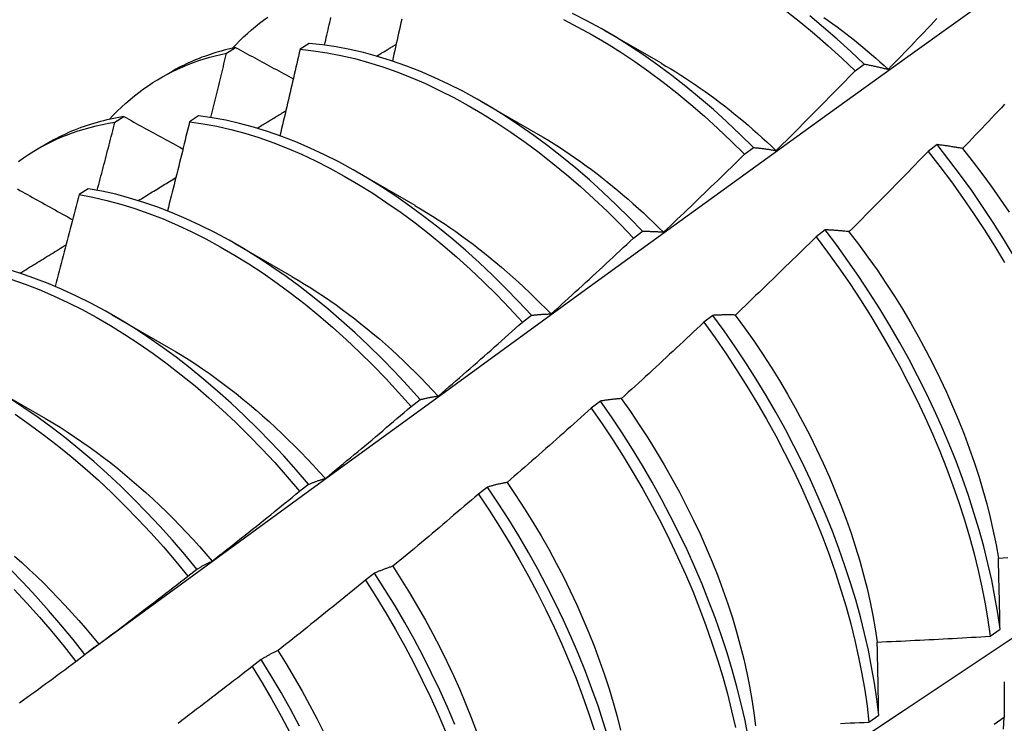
# Model space of a CAD drawing. Header units: inches. Extents: x 118.7 to 140.2, y 35 to 76.3.
# Tile 8 of 16: x 126.728 to 127.007, y 47.543 to 47.742. Entities that reach past the tile are written whole.
import ezdxf

# ---------------------------------------------------------------- set-up
doc = ezdxf.new("R2010")
doc.units = ezdxf.units.IN
doc.header["$MEASUREMENT"] = 0
doc.layers.add('Visible Edges(ANSI)', color=7, linetype='Continuous', lineweight=25)

msp = doc.modelspace()

# ---------------------------------------------------------------- linework, layer by layer
at = {"layer": 'Visible Edges(ANSI)'}
for p, q in [((126.89374, 47.73915), (126.90975, 47.72994)), ((126.78697, 47.73272), (126.78952, 47.73429)), ((126.81027, 47.73546), (126.80774, 47.73381)), ((126.96463, 47.72772), (126.96716, 47.72962)), ((126.76836, 47.72574), (126.77117, 47.72736)), ((126.85894, 47.71906), (126.87495, 47.70985)), ((126.75541, 47.7132), (126.75796, 47.71478)), ((126.77903, 47.71501), (126.77651, 47.71335)), ((126.73356, 47.70565), (126.73637, 47.70727)), ((126.93333, 47.70414), (126.93586, 47.70605)), ((126.98778, 47.70687), (126.98523, 47.70493)), ((126.82414, 47.69897), (126.84015, 47.68975)), ((126.74784, 47.69441), (126.74532, 47.69274)), ((126.90198, 47.68047), (126.90452, 47.68239)), ((126.95613, 47.68278), (126.95357, 47.68083)), ((126.78934, 47.67888), (126.80535, 47.66966)), ((126.75454, 47.65879), (126.77055, 47.64957)), ((126.87058, 47.65671), (126.87312, 47.65863)), ((126.92441, 47.65861), (126.92184, 47.65665)), ((126.71974, 47.6387), (126.73576, 47.62948)), ((126.83912, 47.63285), (126.84167, 47.63479)), ((126.89261, 47.63438), (126.89004, 47.63242)), ((126.8076, 47.60892), (126.81015, 47.61086)), ((126.86074, 47.61008), (126.85816, 47.60812)), ((126.77602, 47.5849), (126.77858, 47.58684)), ((126.82879, 47.58573), (126.82621, 47.58376)), ((127.00281, 47.56794), (127.00558, 47.56991)), ((126.74437, 47.56081), (126.74693, 47.56276)), ((126.79676, 47.56132), (126.79417, 47.55935)), ((126.9685, 47.54361), (126.97128, 47.54558)), ((127.00675, 47.54494), (127.00392, 47.54301))]:
    msp.add_line(p, q, dxfattribs=at)
at = {"layer": 'Visible Edges(ANSI)', "flags": 128}
for points in [[(126.74736, 47.56313), (126.77077, 47.58022), (126.79414, 47.59728), (126.81749, 47.6143), (126.8408, 47.63129), (126.8641, 47.64823), (126.88737, 47.66513), (126.91061, 47.68199), (126.93383, 47.6988), (126.95703, 47.71557), (126.98021, 47.73229), (127.00337, 47.74896), (127.02652, 47.76559), (127.04965, 47.78217), (127.07276, 47.79869), (127.09586, 47.81516), (127.11895, 47.83158), (127.14202, 47.84795), (127.16509, 47.86426), (127.18815, 47.88052)], [(126.78861, 47.73409), (126.78964, 47.73519), (126.79069, 47.73626), (126.79176, 47.7373), (126.79285, 47.73831), (126.79396, 47.7393), (126.79509, 47.74025), (126.79624, 47.74117), (126.79742, 47.74206), (126.79861, 47.74292)], [(126.81463, 47.735), (126.8148, 47.73571), (126.81497, 47.73642), (126.81513, 47.73714), (126.8153, 47.73785), (126.81547, 47.73856), (126.81563, 47.73927), (126.8158, 47.73999), (126.81596, 47.7407), (126.81613, 47.74141), (126.8163, 47.74212), (126.81646, 47.74283)], [(126.83646, 47.74232), (126.83624, 47.74133), (126.83603, 47.74035), (126.83581, 47.73936), (126.83559, 47.73838), (126.83538, 47.7374), (126.83516, 47.73641), (126.83494, 47.73543), (126.83472, 47.73444), (126.8345, 47.73346), (126.83428, 47.73247), (126.83406, 47.73149), (126.83384, 47.7305)], [(126.88222, 47.74219), (126.88626, 47.74011), (126.8903, 47.73789), (126.89433, 47.73551), (126.89836, 47.73299), (126.90237, 47.73032), (126.90635, 47.7275), (126.91032, 47.72455), (126.91425, 47.72146), (126.91815, 47.71824), (126.92202, 47.7149), (126.92584, 47.71143), (126.92961, 47.70784), (126.93333, 47.70414)], [(126.93586, 47.70605), (126.93214, 47.70974), (126.92836, 47.71332), (126.92454, 47.71678), (126.92067, 47.72012), (126.91677, 47.72332), (126.91283, 47.7264), (126.90886, 47.72934), (126.90487, 47.73215), (126.90086, 47.73481), (126.89684, 47.73732), (126.8928, 47.73969), (126.88876, 47.7419), (126.88472, 47.74396)], [(126.94535, 47.74446), (126.94928, 47.74136), (126.95318, 47.73814), (126.95704, 47.73479), (126.96086, 47.73131), (126.96463, 47.72772)], [(126.96716, 47.72962), (126.96338, 47.7332), (126.95956, 47.73667), (126.9557, 47.74001), (126.9518, 47.74323)], [(126.95579, 47.7428), (126.95703, 47.74192), (126.95827, 47.74103), (126.95951, 47.74013), (126.96074, 47.73921), (126.96196, 47.73828), (126.96319, 47.73733), (126.96441, 47.73636), (126.96563, 47.73538), (126.96684, 47.73439), (126.96805, 47.73338), (126.96925, 47.73236), (126.97045, 47.73133), (126.97164, 47.73028), (126.97283, 47.72921), (126.97402, 47.72814)], [(126.97402, 47.72815), (126.97494, 47.7291), (126.97586, 47.73005), (126.97678, 47.731), (126.9777, 47.73196), (126.97861, 47.73291), (126.97953, 47.73387), (126.98044, 47.73482), (126.98136, 47.73578), (126.98227, 47.73674), (126.98319, 47.73769), (126.9841, 47.73865), (126.98501, 47.73961), (126.98592, 47.74057), (126.98683, 47.74153), (126.98774, 47.7425)], [(126.78952, 47.73429), (126.7887, 47.73411), (126.78788, 47.73393), (126.78707, 47.73373), (126.78627, 47.73353), (126.78547, 47.73332), (126.78467, 47.73309), (126.78388, 47.73286), (126.78309, 47.73261), (126.78231, 47.73236), (126.78153, 47.73209), (126.78076, 47.73182), (126.77999, 47.73154), (126.77922, 47.73124), (126.77847, 47.73094), (126.77771, 47.73062), (126.77696, 47.7303), (126.77622, 47.72997), (126.77548, 47.72962), (126.77475, 47.72927), (126.77402, 47.72891), (126.7733, 47.72854), (126.77258, 47.72816), (126.77187, 47.72776), (126.77117, 47.72736)], [(126.78952, 47.73429), (126.79019, 47.73392), (126.79087, 47.73356), (126.79154, 47.73319), (126.79222, 47.73283), (126.7929, 47.73246), (126.79357, 47.73209), (126.79425, 47.73173), (126.79493, 47.73136), (126.79561, 47.73099), (126.79628, 47.73063), (126.79696, 47.73026), (126.79764, 47.7299), (126.79832, 47.72953), (126.799, 47.72916), (126.79968, 47.7288), (126.80036, 47.72843), (126.80105, 47.72806), (126.80173, 47.7277), (126.80241, 47.72733), (126.80309, 47.72696), (126.80378, 47.72659), (126.80446, 47.72623), (126.80514, 47.72586), (126.80583, 47.72549)], [(126.80774, 47.73381), (126.80751, 47.73279), (126.80728, 47.73178), (126.80704, 47.73076), (126.80681, 47.72974), (126.80657, 47.72872), (126.80634, 47.7277), (126.8061, 47.72669), (126.80587, 47.72567), (126.80563, 47.72465), (126.8054, 47.72363), (126.80516, 47.72261), (126.80492, 47.7216), (126.80468, 47.72058), (126.80444, 47.71956), (126.80421, 47.71854), (126.80397, 47.71752), (126.80373, 47.7165), (126.80349, 47.71548), (126.80325, 47.71446), (126.803, 47.71344), (126.80276, 47.71243), (126.80252, 47.71141), (126.80228, 47.71039), (126.80204, 47.70937)], [(126.80774, 47.73381), (126.81154, 47.73341), (126.81538, 47.73284), (126.81926, 47.7321), (126.82317, 47.73119), (126.82712, 47.73011), (126.8311, 47.72886), (126.83509, 47.72744), (126.83911, 47.72586), (126.84314, 47.72412), (126.84718, 47.72221), (126.85122, 47.72015), (126.85526, 47.71794), (126.85929, 47.71557), (126.86332, 47.71305), (126.86733, 47.71039), (126.87132, 47.70758), (126.87529, 47.70464), (126.87922, 47.70156), (126.88313, 47.69835), (126.88699, 47.69501), (126.89081, 47.69155), (126.89459, 47.68797), (126.89831, 47.68427), (126.90198, 47.68047)], [(126.90452, 47.68239), (126.90084, 47.68618), (126.89712, 47.68987), (126.89334, 47.69344), (126.88951, 47.69689), (126.88564, 47.70022), (126.88174, 47.70342), (126.8778, 47.70649), (126.87383, 47.70942), (126.86984, 47.71222), (126.86583, 47.71487), (126.8618, 47.71738), (126.85776, 47.71973), (126.85372, 47.72194), (126.84968, 47.72399), (126.84564, 47.72588), (126.84162, 47.72761), (126.8376, 47.72918), (126.8336, 47.73058), (126.82963, 47.73182), (126.82568, 47.73289), (126.82177, 47.73379), (126.81789, 47.73452), (126.81406, 47.73507), (126.81027, 47.73546)], [(126.82936, 47.73189), (126.82959, 47.73203), (126.82982, 47.73217), (126.83005, 47.73231), (126.83028, 47.73245), (126.83052, 47.73259), (126.83075, 47.73273), (126.83098, 47.73286), (126.83121, 47.733), (126.83144, 47.73314), (126.83167, 47.73328), (126.8319, 47.73342), (126.83213, 47.73356), (126.83236, 47.7337), (126.83259, 47.73383), (126.83282, 47.73397), (126.83305, 47.73411), (126.83328, 47.73425), (126.83351, 47.73439), (126.83374, 47.73453), (126.83398, 47.73466), (126.83421, 47.7348), (126.83444, 47.73494), (126.83467, 47.73508), (126.8349, 47.73522)], [(126.75381, 47.714), (126.75493, 47.7152), (126.75608, 47.71636), (126.75725, 47.71749), (126.75845, 47.71858), (126.75967, 47.71964), (126.76091, 47.72066), (126.76218, 47.72164), (126.76347, 47.72259), (126.76479, 47.72351), (126.76612, 47.72438), (126.76748, 47.72522), (126.76886, 47.72603), (126.77026, 47.72679), (126.77168, 47.72752), (126.77312, 47.72821), (126.77459, 47.72887), (126.77607, 47.72948), (126.77757, 47.73006), (126.77909, 47.7306), (126.78063, 47.7311), (126.78219, 47.73156), (126.78376, 47.73199), (126.78536, 47.73237), (126.78697, 47.73272)], [(126.78249, 47.71452), (126.78268, 47.71528), (126.78287, 47.71604), (126.78306, 47.7168), (126.78325, 47.71756), (126.78344, 47.71832), (126.78362, 47.71907), (126.78381, 47.71983), (126.784, 47.72059), (126.78419, 47.72135), (126.78438, 47.72211), (126.78456, 47.72287), (126.78475, 47.72362), (126.78493, 47.72438), (126.78512, 47.72514), (126.78531, 47.7259), (126.78549, 47.72666), (126.78568, 47.72741), (126.78586, 47.72817), (126.78605, 47.72893), (126.78623, 47.72969), (126.78642, 47.73044), (126.7866, 47.7312), (126.78678, 47.73196), (126.78697, 47.73272)], [(126.90975, 47.72989), (126.91115, 47.72908), (126.91254, 47.72826), (126.91392, 47.72741), (126.91531, 47.72654), (126.9167, 47.72565), (126.91808, 47.72474), (126.91946, 47.72381), (126.92083, 47.72286), (126.92221, 47.7219), (126.92358, 47.72091), (126.92494, 47.7199), (126.9263, 47.71887), (126.92766, 47.71783), (126.92902, 47.71676), (126.93036, 47.71568), (126.93171, 47.71458), (126.93305, 47.71346), (126.93438, 47.71233), (126.93571, 47.71118), (126.93703, 47.71001), (126.93834, 47.70882), (126.93965, 47.70762), (126.94096, 47.7064), (126.94225, 47.70516)], [(126.96716, 47.72962), (126.96744, 47.72957), (126.96772, 47.72952), (126.968, 47.72947), (126.96828, 47.72941), (126.96856, 47.72936), (126.96884, 47.7293), (126.96912, 47.72925), (126.9694, 47.72919), (126.96969, 47.72913), (126.96997, 47.72908), (126.97026, 47.72902), (126.97054, 47.72896), (126.97083, 47.72889), (126.97111, 47.72883), (126.9714, 47.72877), (126.97169, 47.7287), (126.97198, 47.72864), (126.97227, 47.72857), (126.97256, 47.7285), (126.97285, 47.72843), (126.97314, 47.72837), (126.97343, 47.72829), (126.97373, 47.72822), (126.97402, 47.72815)], [(126.94228, 47.70519), (126.94322, 47.70612), (126.94416, 47.70705), (126.9451, 47.70798), (126.94604, 47.70891), (126.94697, 47.70984), (126.94791, 47.71078), (126.94885, 47.71171), (126.94978, 47.71264), (126.95071, 47.71358), (126.95165, 47.71452), (126.95258, 47.71545), (126.95351, 47.71639), (126.95444, 47.71733), (126.95537, 47.71827), (126.9563, 47.71921), (126.95723, 47.72015), (126.95816, 47.7211), (126.95909, 47.72204), (126.96001, 47.72298), (126.96094, 47.72393), (126.96186, 47.72487), (126.96279, 47.72582), (126.96371, 47.72677), (126.96463, 47.72772)], [(127.00687, 47.71827), (127.00596, 47.7173), (127.00505, 47.71634), (127.00414, 47.71537), (127.00323, 47.71441), (127.00232, 47.71344), (127.0014, 47.71248), (127.00049, 47.71152), (126.99958, 47.71056), (126.99866, 47.7096), (126.99774, 47.70864), (126.99683, 47.70768), (126.99591, 47.70672), (126.99499, 47.70577)], [(126.75796, 47.71478), (126.75699, 47.71462), (126.75602, 47.71445), (126.75506, 47.71427), (126.75411, 47.71407), (126.75316, 47.71385), (126.75222, 47.71363), (126.75128, 47.71339), (126.75035, 47.71314), (126.74943, 47.71287), (126.74851, 47.71259), (126.7476, 47.7123), (126.74669, 47.71199), (126.74579, 47.71167), (126.7449, 47.71134), (126.74402, 47.71099), (126.74314, 47.71063), (126.74227, 47.71025), (126.7414, 47.70987), (126.74055, 47.70947), (126.7397, 47.70906), (126.73885, 47.70863), (126.73802, 47.70819), (126.73719, 47.70774), (126.73637, 47.70727)], [(126.75796, 47.71478), (126.75865, 47.7144), (126.75934, 47.71402), (126.76003, 47.71364), (126.76072, 47.71326), (126.76141, 47.71288), (126.7621, 47.7125), (126.76279, 47.71212), (126.76348, 47.71174), (126.76418, 47.71136), (126.76487, 47.71098), (126.76556, 47.7106), (126.76626, 47.71022), (126.76695, 47.70983), (126.76765, 47.70945), (126.76834, 47.70907), (126.76904, 47.70869), (126.76973, 47.70831), (126.77043, 47.70793), (126.77113, 47.70754), (126.77183, 47.70716), (126.77253, 47.70678), (126.77322, 47.7064), (126.77392, 47.70602), (126.77462, 47.70563)], [(126.87312, 47.65863), (126.8695, 47.66252), (126.86583, 47.66631), (126.86209, 47.66999), (126.85831, 47.67356), (126.85448, 47.677), (126.85061, 47.68032), (126.8467, 47.68351), (126.84276, 47.68658), (126.83879, 47.6895), (126.8348, 47.69229), (126.83079, 47.69493), (126.82676, 47.69743), (126.82273, 47.69978), (126.81868, 47.70197), (126.81464, 47.70401), (126.81061, 47.70589), (126.80658, 47.70761), (126.80256, 47.70917), (126.79857, 47.71057), (126.7946, 47.71179), (126.79065, 47.71285), (126.78674, 47.71374), (126.78287, 47.71446), (126.77903, 47.71501)], [(126.79558, 47.71151), (126.79592, 47.71171), (126.79626, 47.71192), (126.79659, 47.71212), (126.79693, 47.71233), (126.79727, 47.71253), (126.79761, 47.71274), (126.79795, 47.71294), (126.79829, 47.71315), (126.79863, 47.71335), (126.79897, 47.71356), (126.79931, 47.71377), (126.79964, 47.71397), (126.79998, 47.71418), (126.80032, 47.71438), (126.80066, 47.71459), (126.801, 47.71479), (126.80134, 47.715), (126.80168, 47.7152), (126.80202, 47.71541), (126.80236, 47.71561), (126.80269, 47.71582), (126.80303, 47.71602), (126.80337, 47.71623), (126.80371, 47.71643)], [(126.72813, 47.70211), (126.72954, 47.70311), (126.73098, 47.70407), (126.73244, 47.70499), (126.73393, 47.70586), (126.73545, 47.7067), (126.73699, 47.70748), (126.73855, 47.70823), (126.74014, 47.70893), (126.74175, 47.70958), (126.74339, 47.71019), (126.74504, 47.71076), (126.74672, 47.71128), (126.74842, 47.71175), (126.75013, 47.71218), (126.75187, 47.71257), (126.75363, 47.71291), (126.75541, 47.7132)], [(126.75039, 47.69396), (126.75061, 47.69476), (126.75082, 47.69556), (126.75103, 47.69637), (126.75124, 47.69717), (126.75145, 47.69797), (126.75167, 47.69877), (126.75188, 47.69957), (126.75209, 47.70037), (126.7523, 47.70118), (126.75251, 47.70198), (126.75272, 47.70278), (126.75292, 47.70358), (126.75313, 47.70438), (126.75334, 47.70518), (126.75355, 47.70599), (126.75376, 47.70679), (126.75397, 47.70759), (126.75417, 47.70839), (126.75438, 47.70919), (126.75459, 47.70999), (126.75479, 47.7108), (126.755, 47.7116), (126.7552, 47.7124), (126.75541, 47.7132)], [(126.77651, 47.71335), (126.77626, 47.7123), (126.776, 47.71125), (126.77574, 47.7102), (126.77549, 47.70915), (126.77523, 47.7081), (126.77497, 47.70705), (126.77471, 47.706), (126.77446, 47.70495), (126.7742, 47.7039), (126.77394, 47.70285), (126.77368, 47.7018), (126.77342, 47.70075), (126.77315, 47.6997), (126.77289, 47.69865), (126.77263, 47.6976), (126.77237, 47.69655), (126.77211, 47.69549), (126.77184, 47.69444), (126.77158, 47.69339), (126.77131, 47.69234), (126.77105, 47.69129), (126.77078, 47.69024), (126.77052, 47.68919), (126.77025, 47.68814)], [(126.77651, 47.71335), (126.78035, 47.71279), (126.78423, 47.71206), (126.78814, 47.71116), (126.79209, 47.71008), (126.79606, 47.70884), (126.80006, 47.70744), (126.80407, 47.70587), (126.8081, 47.70413), (126.81214, 47.70224), (126.81618, 47.70019), (126.82022, 47.69798), (126.82426, 47.69562), (126.82828, 47.69311), (126.83229, 47.69046), (126.83628, 47.68766), (126.84025, 47.68472), (126.84419, 47.68165), (126.8481, 47.67845), (126.85196, 47.67512), (126.85579, 47.67166), (126.85957, 47.66809), (126.8633, 47.66441), (126.86697, 47.66061), (126.87058, 47.65671)], [(126.87494, 47.70983), (126.87647, 47.70894), (126.878, 47.70802), (126.87952, 47.70708), (126.88104, 47.70611), (126.88256, 47.70512), (126.88407, 47.7041), (126.88559, 47.70306), (126.88709, 47.702), (126.8886, 47.70091), (126.8901, 47.6998), (126.8916, 47.69867), (126.89309, 47.69752), (126.89457, 47.69635), (126.89605, 47.69515), (126.89753, 47.69393), (126.899, 47.6927), (126.90046, 47.69144), (126.90191, 47.69016), (126.90336, 47.68886), (126.9048, 47.68755), (126.90623, 47.68621), (126.90766, 47.68486), (126.90908, 47.68348), (126.91048, 47.68209)], [(126.93586, 47.70605), (126.93612, 47.70603), (126.93638, 47.706), (126.93664, 47.70597), (126.93691, 47.70595), (126.93717, 47.70592), (126.93743, 47.70589), (126.9377, 47.70586), (126.93796, 47.70583), (126.93823, 47.7058), (126.93849, 47.70576), (126.93876, 47.70573), (126.93902, 47.70569), (126.93929, 47.70566), (126.93956, 47.70562), (126.93983, 47.70558), (126.9401, 47.70554), (126.94037, 47.7055), (126.94064, 47.70546), (126.94091, 47.70542), (126.94118, 47.70537), (126.94146, 47.70533), (126.94173, 47.70528), (126.942, 47.70524), (126.94228, 47.70519)], [(126.99499, 47.70577), (126.99468, 47.70582), (126.99437, 47.70588), (126.99407, 47.70593), (126.99376, 47.70599), (126.99345, 47.70604), (126.99315, 47.70609), (126.99285, 47.70614), (126.99254, 47.70619), (126.99224, 47.70624), (126.99194, 47.70629), (126.99163, 47.70634), (126.99133, 47.70639), (126.99103, 47.70643), (126.99074, 47.70648), (126.99044, 47.70652), (126.99014, 47.70656), (126.98984, 47.70661), (126.98955, 47.70665), (126.98925, 47.70669), (126.98896, 47.70673), (126.98866, 47.70676), (126.98837, 47.7068), (126.98808, 47.70684), (126.98778, 47.70687)], [(127.00939, 47.67557), (127.00658, 47.68023), (127.00367, 47.68483), (127.00066, 47.68938), (126.99757, 47.69386), (126.99439, 47.69827), (126.99113, 47.70261), (126.98778, 47.70687)], [(126.99496, 47.70575), (126.99772, 47.70227), (127.00042, 47.69872), (127.00305, 47.69512), (127.00562, 47.69147), (127.00812, 47.68776)], [(126.9105, 47.68214), (126.91146, 47.68305), (126.91242, 47.68396), (126.91338, 47.68486), (126.91434, 47.68577), (126.91529, 47.68668), (126.91625, 47.6876), (126.9172, 47.68851), (126.91816, 47.68942), (126.91911, 47.69033), (126.92007, 47.69125), (126.92102, 47.69216), (126.92197, 47.69308), (126.92292, 47.694), (126.92387, 47.69492), (126.92482, 47.69583), (126.92577, 47.69675), (126.92672, 47.69767), (126.92767, 47.6986), (126.92861, 47.69952), (126.92956, 47.70044), (126.9305, 47.70137), (126.93145, 47.70229), (126.93239, 47.70322), (126.93333, 47.70414)], [(126.98523, 47.70493), (126.98431, 47.70397), (126.98338, 47.70302), (126.98246, 47.70207), (126.98154, 47.70112), (126.98061, 47.70017), (126.97969, 47.69922), (126.97876, 47.69827), (126.97784, 47.69732), (126.97691, 47.69637), (126.97598, 47.69543), (126.97505, 47.69448), (126.97412, 47.69354), (126.97319, 47.69259), (126.97226, 47.69165), (126.97133, 47.69071), (126.97039, 47.68977), (126.96946, 47.68883), (126.96853, 47.68789), (126.96759, 47.68695), (126.96666, 47.68601), (126.96572, 47.68507), (126.96478, 47.68414), (126.96384, 47.6832), (126.9629, 47.68227)], [(126.98523, 47.70493), (126.98857, 47.70066), (126.99182, 47.69632), (126.995, 47.6919), (126.99808, 47.68741), (127.00108, 47.68286), (127.00398, 47.67825), (127.00679, 47.67359)], [(126.76198, 47.69105), (126.76242, 47.69132), (126.76287, 47.69159), (126.76331, 47.69186), (126.76375, 47.69213), (126.7642, 47.6924), (126.76464, 47.69267), (126.76508, 47.69295), (126.76553, 47.69322), (126.76597, 47.69349), (126.76641, 47.69376), (126.76686, 47.69403), (126.7673, 47.6943), (126.76774, 47.69457), (126.76818, 47.69484), (126.76863, 47.69511), (126.76907, 47.69538), (126.76951, 47.69565), (126.76996, 47.69592), (126.7704, 47.69619), (126.77084, 47.69646), (126.77129, 47.69673), (126.77173, 47.697), (126.77217, 47.69728), (126.77262, 47.69755)], [(126.86765, 47.47402), (126.88995, 47.48859), (126.9122, 47.50319), (126.93442, 47.51782), (126.9566, 47.53248), (126.97874, 47.54717), (127.00083, 47.56189), (127.02289, 47.57664), (127.0449, 47.59142), (127.06688, 47.60622), (127.08882, 47.62105), (127.11071, 47.6359), (127.13257, 47.65077), (127.15438, 47.66567), (127.17616, 47.68059), (127.19789, 47.69553)], [(126.72786, 47.69433), (126.72857, 47.69394), (126.72927, 47.69354), (126.72998, 47.69315), (126.73068, 47.69276), (126.73139, 47.69236), (126.7321, 47.69197), (126.7328, 47.69157), (126.73351, 47.69118), (126.73422, 47.69078), (126.73493, 47.69038), (126.73564, 47.68999), (126.73635, 47.68959), (126.73706, 47.6892), (126.73777, 47.6888), (126.73848, 47.6884), (126.73919, 47.68801), (126.73991, 47.68761), (126.74062, 47.68721), (126.74133, 47.68682), (126.74205, 47.68642), (126.74276, 47.68602), (126.74348, 47.68563)], [(126.74532, 47.69274), (126.74504, 47.69166), (126.74476, 47.69058), (126.74448, 47.6895), (126.7442, 47.68842), (126.74392, 47.68734), (126.74364, 47.68626), (126.74336, 47.68518), (126.74308, 47.6841), (126.74279, 47.68302), (126.74251, 47.68194), (126.74223, 47.68086), (126.74194, 47.67978), (126.74166, 47.6787), (126.74137, 47.67762), (126.74108, 47.67653), (126.7408, 47.67545), (126.74051, 47.67437), (126.74022, 47.67329), (126.73993, 47.67221), (126.73965, 47.67113), (126.73936, 47.67005), (126.73907, 47.66897), (126.73878, 47.66789), (126.73849, 47.66681)], [(126.74532, 47.69274), (126.7492, 47.69202), (126.75311, 47.69112), (126.75705, 47.69006), (126.76103, 47.68883), (126.76502, 47.68743), (126.76904, 47.68587), (126.77306, 47.68415), (126.7771, 47.68226), (126.78114, 47.68022), (126.78518, 47.67802), (126.78922, 47.67567), (126.79325, 47.67317), (126.79726, 47.67053), (126.80125, 47.66774), (126.80522, 47.66481), (126.80916, 47.66175), (126.81307, 47.65855), (126.81694, 47.65523), (126.82077, 47.65178), (126.82455, 47.64822), (126.82828, 47.64454), (126.83195, 47.64075), (126.83557, 47.63685), (126.83912, 47.63285)], [(126.84167, 47.63479), (126.83811, 47.63877), (126.83449, 47.64266), (126.83081, 47.64644), (126.82707, 47.65012), (126.82329, 47.65367), (126.81946, 47.65711), (126.81558, 47.66042), (126.81167, 47.66361), (126.80773, 47.66666), (126.80376, 47.66958), (126.79976, 47.67236), (126.79575, 47.67499), (126.79172, 47.67748), (126.78769, 47.67982), (126.78365, 47.68201), (126.77961, 47.68404), (126.77557, 47.68591), (126.77154, 47.68762), (126.76753, 47.68917), (126.76353, 47.69055), (126.75956, 47.69177), (126.75562, 47.69282), (126.75171, 47.6937), (126.74784, 47.69441)], [(126.84014, 47.6897), (126.8418, 47.68873), (126.84347, 47.68772), (126.84513, 47.68669), (126.84678, 47.68563), (126.84844, 47.68454), (126.85009, 47.68342), (126.85174, 47.68228), (126.85338, 47.68111), (126.85501, 47.67991), (126.85665, 47.67869), (126.85827, 47.67744), (126.85989, 47.67616), (126.8615, 47.67486), (126.86311, 47.67354), (126.86471, 47.67219), (126.8663, 47.67082), (126.86788, 47.66942), (126.86945, 47.668), (126.87101, 47.66656), (126.87257, 47.66509), (126.87411, 47.6636), (126.87564, 47.66209), (126.87716, 47.66056), (126.87867, 47.659)], [(126.90452, 47.68239), (126.90476, 47.68239), (126.905, 47.68239), (126.90525, 47.68239), (126.90549, 47.68239), (126.90573, 47.68238), (126.90598, 47.68238), (126.90622, 47.68238), (126.90647, 47.68237), (126.90672, 47.68236), (126.90697, 47.68236), (126.90721, 47.68235), (126.90746, 47.68234), (126.90771, 47.68233), (126.90796, 47.68232), (126.90821, 47.6823), (126.90847, 47.68229), (126.90872, 47.68227), (126.90897, 47.68226), (126.90922, 47.68224), (126.90948, 47.68222), (126.90973, 47.6822), (126.90999, 47.68218), (126.91024, 47.68216), (126.9105, 47.68214)], [(126.95357, 47.68083), (126.95263, 47.6799), (126.95169, 47.67896), (126.95074, 47.67803), (126.9498, 47.67711), (126.94885, 47.67618), (126.94791, 47.67525), (126.94696, 47.67432), (126.94601, 47.6734), (126.94507, 47.67247), (126.94412, 47.67155), (126.94317, 47.67062), (126.94222, 47.6697), (126.94127, 47.66878), (126.94032, 47.66786), (126.93936, 47.66694), (126.93841, 47.66602), (126.93746, 47.6651), (126.9365, 47.66419), (126.93555, 47.66327), (126.93459, 47.66236), (126.93363, 47.66144), (126.93268, 47.66053), (126.93172, 47.65961), (126.93076, 47.6587)], [(126.95357, 47.68083), (126.95683, 47.67649), (126.96001, 47.67207), (126.9631, 47.66759), (126.96611, 47.66304), (126.96901, 47.65843), (126.97182, 47.65378), (126.97454, 47.64907), (126.97714, 47.64433), (126.97964, 47.63956), (126.98204, 47.63475), (126.98432, 47.62993), (126.98648, 47.62508), (126.98853, 47.62023), (126.99046, 47.61538), (126.99227, 47.61052), (126.99395, 47.60568), (126.99551, 47.60085), (126.99695, 47.59604), (126.99825, 47.59125), (126.99943, 47.5865), (127.00047, 47.58179), (127.00138, 47.57712), (127.00216, 47.5725), (127.00281, 47.56794)], [(126.9629, 47.68227), (126.96261, 47.6823), (126.96232, 47.68233), (126.96204, 47.68236), (126.96175, 47.68239), (126.96146, 47.68242), (126.96117, 47.68244), (126.96089, 47.68247), (126.9606, 47.6825), (126.96032, 47.68252), (126.96003, 47.68254), (126.95975, 47.68257), (126.95947, 47.68259), (126.95918, 47.68261), (126.9589, 47.68263), (126.95862, 47.68265), (126.95834, 47.68267), (126.95806, 47.68268), (126.95779, 47.6827), (126.95751, 47.68272), (126.95723, 47.68273), (126.95696, 47.68274), (126.95668, 47.68276), (126.95641, 47.68277), (126.95613, 47.68278)], [(127.00558, 47.56991), (127.00492, 47.57447), (127.00413, 47.5791), (127.00321, 47.58377), (127.00215, 47.58848), (127.00097, 47.59324), (126.99965, 47.59802), (126.99821, 47.60284), (126.99664, 47.60767), (126.99495, 47.61251), (126.99313, 47.61737), (126.99119, 47.62222), (126.98913, 47.62708), (126.98696, 47.63192), (126.98467, 47.63674), (126.98227, 47.64154), (126.97976, 47.64632), (126.97714, 47.65106), (126.97443, 47.65576), (126.97161, 47.66041), (126.96869, 47.66501), (126.96568, 47.66955), (126.96259, 47.67403), (126.9594, 47.67844), (126.95613, 47.68278)], [(126.96288, 47.68223), (126.96559, 47.67869), (126.96823, 47.6751), (126.9708, 47.67145), (126.9733, 47.66775), (126.97573, 47.66401), (126.97808, 47.66023), (126.98035, 47.6564), (126.98254, 47.65255), (126.98464, 47.64866), (126.98666, 47.64475), (126.98859, 47.64082), (126.99043, 47.63687), (126.99218, 47.63292), (126.99384, 47.62895), (126.9954, 47.62499), (126.99688, 47.62103), (126.99825, 47.61708), (126.99954, 47.61314), (127.00072, 47.60921), (127.0018, 47.60531), (127.00278, 47.60144), (127.00366, 47.59759), (127.00444, 47.59379), (127.00511, 47.59002)], [(126.72856, 47.67052), (126.7291, 47.67085), (126.72965, 47.67119), (126.73019, 47.67152), (126.73073, 47.67186), (126.73128, 47.6722), (126.73182, 47.67253), (126.73237, 47.67287), (126.73291, 47.6732), (126.73346, 47.67354), (126.734, 47.67387), (126.73454, 47.67421), (126.73509, 47.67454), (126.73563, 47.67488), (126.73618, 47.67521), (126.73672, 47.67555), (126.73727, 47.67588), (126.73781, 47.67622), (126.73835, 47.67655), (126.7389, 47.67689), (126.73944, 47.67722), (126.73999, 47.67756), (126.74053, 47.67789), (126.74108, 47.67823), (126.74162, 47.67856)], [(126.87868, 47.65901), (126.87966, 47.6599), (126.88064, 47.66078), (126.88161, 47.66167), (126.88259, 47.66255), (126.88357, 47.66344), (126.88455, 47.66433), (126.88552, 47.66522), (126.8865, 47.66611), (126.88747, 47.667), (126.88844, 47.66789), (126.88941, 47.66878), (126.89039, 47.66968), (126.89136, 47.67057), (126.89233, 47.67147), (126.8933, 47.67236), (126.89426, 47.67326), (126.89523, 47.67416), (126.8962, 47.67506), (126.89716, 47.67596), (126.89813, 47.67686), (126.89909, 47.67776), (126.90006, 47.67866), (126.90102, 47.67957), (126.90198, 47.68047)], [(126.81015, 47.61086), (126.80666, 47.61493), (126.8031, 47.61892), (126.79947, 47.6228), (126.79579, 47.62657), (126.79205, 47.63024), (126.78826, 47.63379), (126.78443, 47.63722), (126.78055, 47.64052), (126.77664, 47.6437), (126.7727, 47.64675), (126.76872, 47.64966), (126.76473, 47.65243), (126.76071, 47.65505), (126.75669, 47.65753), (126.75265, 47.65986), (126.74861, 47.66204), (126.74457, 47.66406), (126.74053, 47.66592), (126.7365, 47.66763), (126.73249, 47.66917), (126.7285, 47.67054), (126.72453, 47.67175)], [(126.80536, 47.6696), (126.80716, 47.66855), (126.80895, 47.66747), (126.81075, 47.66635), (126.81254, 47.6652), (126.81433, 47.66401), (126.81611, 47.6628), (126.81789, 47.66155), (126.81966, 47.66027), (126.82143, 47.65896), (126.82319, 47.65761), (126.82494, 47.65624), (126.82668, 47.65484), (126.82841, 47.6534), (126.83014, 47.65194), (126.83186, 47.65044), (126.83356, 47.64892), (126.83526, 47.64737), (126.83694, 47.64579), (126.83861, 47.64418), (126.84027, 47.64255), (126.84192, 47.64089), (126.84355, 47.63921), (126.84517, 47.63751), (126.84678, 47.63578)], [(126.72599, 47.66882), (126.72999, 47.66743), (126.734, 47.66588), (126.73803, 47.66416), (126.74206, 47.66229), (126.7461, 47.66026), (126.75014, 47.65807), (126.75418, 47.65573), (126.75821, 47.65324), (126.76222, 47.6506), (126.76622, 47.64782), (126.77019, 47.6449), (126.77413, 47.64184), (126.77804, 47.63865), (126.78191, 47.63534), (126.78574, 47.6319), (126.78953, 47.62834), (126.79326, 47.62467), (126.79694, 47.62088), (126.80056, 47.61699), (126.80411, 47.613), (126.8076, 47.60892)], [(126.87312, 47.65863), (126.87334, 47.65866), (126.87357, 47.65869), (126.8738, 47.65871), (126.87402, 47.65874), (126.87425, 47.65876), (126.87448, 47.65878), (126.8747, 47.6588), (126.87493, 47.65882), (126.87516, 47.65884), (126.87539, 47.65886), (126.87562, 47.65888), (126.87586, 47.6589), (126.87609, 47.65891), (126.87632, 47.65893), (126.87655, 47.65894), (126.87679, 47.65895), (126.87702, 47.65896), (126.87726, 47.65897), (126.87749, 47.65898), (126.87773, 47.65899), (126.87796, 47.659), (126.8782, 47.659), (126.87844, 47.65901), (126.87868, 47.65901)], [(126.93076, 47.6587), (126.93048, 47.65871), (126.93021, 47.65872), (126.92994, 47.65872), (126.92967, 47.65873), (126.9294, 47.65873), (126.92913, 47.65873), (126.92886, 47.65873), (126.9286, 47.65873), (126.92833, 47.65873), (126.92806, 47.65873), (126.9278, 47.65873), (126.92753, 47.65873), (126.92727, 47.65872), (126.92701, 47.65872), (126.92674, 47.65871), (126.92648, 47.6587), (126.92622, 47.65869), (126.92596, 47.65868), (126.9257, 47.65867), (126.92544, 47.65866), (126.92518, 47.65865), (126.92492, 47.65864), (126.92467, 47.65862), (126.92441, 47.65861)], [(126.97128, 47.54558), (126.97074, 47.55009), (126.97008, 47.55466), (126.96928, 47.55928), (126.96835, 47.56396), (126.96729, 47.56867), (126.9661, 47.57343), (126.96477, 47.57822), (126.96332, 47.58303), (126.96174, 47.58786), (126.96004, 47.59271), (126.95822, 47.59757), (126.95627, 47.60242), (126.95421, 47.60727), (126.95203, 47.61211), (126.94973, 47.61694), (126.94732, 47.62174), (126.94481, 47.62651), (126.94219, 47.63125), (126.93946, 47.63594), (126.93664, 47.64059), (126.93372, 47.64519), (126.9307, 47.64973), (126.9276, 47.6542), (126.92441, 47.65861)], [(126.93075, 47.6587), (126.93339, 47.6551), (126.93595, 47.65145), (126.93844, 47.64775), (126.94087, 47.644), (126.94321, 47.64021), (126.94548, 47.63638), (126.94767, 47.63252), (126.94977, 47.62863), (126.9518, 47.62472), (126.95374, 47.62079), (126.95559, 47.61684), (126.95735, 47.61288), (126.95902, 47.60892), (126.9606, 47.60496), (126.96208, 47.601), (126.96346, 47.59705), (126.96475, 47.59311), (126.96593, 47.58919), (126.96701, 47.5853), (126.96799, 47.58143), (126.96886, 47.57759), (126.96962, 47.57379), (126.97028, 47.57002), (126.97084, 47.5663)], [(126.84681, 47.6358), (126.84781, 47.63666), (126.84881, 47.63752), (126.84981, 47.63839), (126.8508, 47.63925), (126.8518, 47.64011), (126.85279, 47.64098), (126.85379, 47.64185), (126.85478, 47.64271), (126.85578, 47.64358), (126.85677, 47.64445), (126.85776, 47.64532), (126.85875, 47.64619), (126.85974, 47.64706), (126.86073, 47.64793), (126.86172, 47.64881), (126.86271, 47.64968), (126.86369, 47.65056), (126.86468, 47.65143), (126.86566, 47.65231), (126.86665, 47.65319), (126.86763, 47.65407), (126.86862, 47.65495), (126.8696, 47.65583), (126.87058, 47.65671)], [(126.92184, 47.65665), (126.92088, 47.65575), (126.91992, 47.65484), (126.91895, 47.65393), (126.91799, 47.65302), (126.91703, 47.65212), (126.91606, 47.65121), (126.91509, 47.65031), (126.91413, 47.64941), (126.91316, 47.64851), (126.91219, 47.6476), (126.91122, 47.6467), (126.91025, 47.64581), (126.90928, 47.64491), (126.90831, 47.64401), (126.90733, 47.64311), (126.90636, 47.64222), (126.90539, 47.64132), (126.90441, 47.64043), (126.90344, 47.63954), (126.90246, 47.63864), (126.90148, 47.63775), (126.90051, 47.63686), (126.89953, 47.63597), (126.89855, 47.63508)], [(126.92184, 47.65665), (126.92503, 47.65224), (126.92812, 47.64776), (126.93113, 47.64322), (126.93405, 47.63862), (126.93686, 47.63396), (126.93958, 47.62926), (126.94219, 47.62452), (126.9447, 47.61975), (126.9471, 47.61495), (126.94938, 47.61012), (126.95156, 47.60528), (126.95361, 47.60043), (126.95555, 47.59557), (126.95736, 47.59072), (126.95906, 47.58587), (126.96062, 47.58104), (126.96207, 47.57623), (126.96338, 47.57144), (126.96456, 47.56669), (126.96561, 47.56198), (126.96654, 47.5573), (126.96732, 47.55268), (126.96798, 47.54812), (126.9685, 47.54361)], [(126.77056, 47.64955), (126.77249, 47.64842), (126.77442, 47.64725), (126.77635, 47.64604), (126.77828, 47.64479), (126.7802, 47.6435), (126.78211, 47.64217), (126.78402, 47.6408), (126.78592, 47.63939), (126.78781, 47.63795), (126.7897, 47.63648), (126.79157, 47.63497), (126.79344, 47.63342), (126.7953, 47.63184), (126.79714, 47.63023), (126.79898, 47.62859), (126.8008, 47.62691), (126.80261, 47.62521), (126.80441, 47.62347), (126.80619, 47.62171), (126.80796, 47.61992), (126.80971, 47.6181), (126.81145, 47.61625), (126.81317, 47.61437), (126.81488, 47.61247)], [(126.77858, 47.58684), (126.77515, 47.59101), (126.77165, 47.59508), (126.76809, 47.59906), (126.76446, 47.60293), (126.76077, 47.6067), (126.75703, 47.61036), (126.75324, 47.6139), (126.7494, 47.61733), (126.74552, 47.62063), (126.74161, 47.6238), (126.73766, 47.62683), (126.73369, 47.62973), (126.72969, 47.6325), (126.72568, 47.63511)], [(126.84167, 47.63479), (126.84187, 47.63484), (126.84208, 47.63489), (126.84229, 47.63495), (126.8425, 47.635), (126.84271, 47.63505), (126.84292, 47.6351), (126.84313, 47.63514), (126.84334, 47.63519), (126.84356, 47.63524), (126.84377, 47.63528), (126.84398, 47.63533), (126.8442, 47.63537), (126.84441, 47.63541), (126.84463, 47.63545), (126.84484, 47.63549), (126.84506, 47.63553), (126.84528, 47.63557), (126.84549, 47.63561), (126.84571, 47.63564), (126.84593, 47.63568), (126.84615, 47.63571), (126.84637, 47.63574), (126.84659, 47.63577), (126.84681, 47.6358)], [(126.89855, 47.63508), (126.89829, 47.63507), (126.89804, 47.63505), (126.89778, 47.63503), (126.89753, 47.635), (126.89728, 47.63498), (126.89703, 47.63496), (126.89678, 47.63494), (126.89653, 47.63491), (126.89628, 47.63488), (126.89603, 47.63486), (126.89578, 47.63483), (126.89553, 47.6348), (126.89528, 47.63477), (126.89504, 47.63474), (126.89479, 47.63471), (126.89455, 47.63467), (126.8943, 47.63464), (126.89406, 47.63461), (126.89382, 47.63457), (126.89358, 47.63453), (126.89333, 47.6345), (126.89309, 47.63446), (126.89285, 47.63442), (126.89261, 47.63438)], [(126.93443, 47.53947), (126.93349, 47.54414), (126.93242, 47.54886), (126.93122, 47.55362), (126.92989, 47.55841), (126.92843, 47.56323), (126.92685, 47.56806), (126.92514, 47.57291), (126.92331, 47.57776), (126.92135, 47.58262), (126.91928, 47.58747), (126.9171, 47.59231), (126.91479, 47.59713), (126.91238, 47.60193), (126.90986, 47.6067), (126.90723, 47.61144), (126.9045, 47.61613), (126.90167, 47.62078), (126.89874, 47.62537), (126.89572, 47.62991), (126.89261, 47.63438)], [(126.89851, 47.63507), (126.90108, 47.63142), (126.90358, 47.62771), (126.90601, 47.62396), (126.90836, 47.62017), (126.91064, 47.61635), (126.91284, 47.61249), (126.91495, 47.6086), (126.91698, 47.60469), (126.91893, 47.60076), (126.92079, 47.59682), (126.92255, 47.59287), (126.92422, 47.58891), (126.92579, 47.58495), (126.92727, 47.581), (126.92864, 47.57705), (126.92992, 47.57311), (126.93109, 47.5692), (126.93216, 47.5653), (126.93314, 47.56143), (126.93401, 47.55758), (126.93478, 47.55378), (126.93544, 47.55001), (126.93601, 47.54628), (126.93647, 47.5426)], [(126.72718, 47.63067), (126.73118, 47.6279), (126.73515, 47.62498), (126.7391, 47.62194), (126.74301, 47.61876), (126.74688, 47.61545), (126.75072, 47.61202), (126.7545, 47.60846), (126.75824, 47.6048), (126.76192, 47.60102), (126.76555, 47.59714), (126.76911, 47.59315), (126.7726, 47.58907), (126.77602, 47.5849)], [(126.8149, 47.61252), (126.81591, 47.61335), (126.81693, 47.61419), (126.81795, 47.61503), (126.81896, 47.61587), (126.81998, 47.61671), (126.82099, 47.61755), (126.82201, 47.61839), (126.82302, 47.61924), (126.82403, 47.62008), (126.82504, 47.62093), (126.82605, 47.62177), (126.82706, 47.62262), (126.82807, 47.62347), (126.82908, 47.62432), (126.83009, 47.62517), (126.83109, 47.62602), (126.8321, 47.62687), (126.83311, 47.62772), (126.83411, 47.62857), (126.83511, 47.62943), (126.83612, 47.63028), (126.83712, 47.63114), (126.83812, 47.632), (126.83912, 47.63285)], [(126.89004, 47.63242), (126.88906, 47.63153), (126.88808, 47.63065), (126.88709, 47.62976), (126.88611, 47.62888), (126.88512, 47.628), (126.88414, 47.62712), (126.88315, 47.62624), (126.88217, 47.62536), (126.88118, 47.62448), (126.88019, 47.6236), (126.8792, 47.62272), (126.87821, 47.62185), (126.87722, 47.62097), (126.87623, 47.6201), (126.87524, 47.61923), (126.87424, 47.61836), (126.87325, 47.61748), (126.87225, 47.61661), (126.87126, 47.61574), (126.87026, 47.61488), (126.86927, 47.61401), (126.86827, 47.61314), (126.86727, 47.61228), (126.86627, 47.61141)], [(126.89004, 47.63242), (126.89314, 47.62794), (126.89616, 47.6234), (126.89908, 47.6188), (126.9019, 47.61415), (126.90462, 47.60945), (126.90724, 47.60472), (126.90976, 47.59994), (126.91216, 47.59514), (126.91445, 47.59032), (126.91663, 47.58548), (126.9187, 47.58063), (126.92064, 47.57577), (126.92246, 47.57092), (126.92416, 47.56607), (126.92574, 47.56124), (126.92719, 47.55642), (126.92851, 47.55164), (126.9297, 47.54688), (126.93076, 47.54216)], [(126.73574, 47.62945), (126.73782, 47.62823), (126.73988, 47.62697), (126.74195, 47.62566), (126.74401, 47.6243), (126.74606, 47.6229), (126.74811, 47.62146), (126.75015, 47.61998), (126.75218, 47.61846), (126.75421, 47.6169), (126.75622, 47.6153), (126.75823, 47.61366), (126.76022, 47.61198), (126.7622, 47.61027), (126.76417, 47.60851), (126.76612, 47.60673), (126.76806, 47.6049), (126.76998, 47.60305), (126.77188, 47.60116), (126.77377, 47.59923), (126.77564, 47.59728), (126.77749, 47.59529), (126.77932, 47.59327), (126.78114, 47.59123), (126.78292, 47.58915)], [(126.81015, 47.61086), (126.81034, 47.61094), (126.81054, 47.61102), (126.81073, 47.6111), (126.81092, 47.61117), (126.81111, 47.61125), (126.81131, 47.61133), (126.8115, 47.6114), (126.8117, 47.61148), (126.81189, 47.61155), (126.81209, 47.61162), (126.81229, 47.61169), (126.81248, 47.61176), (126.81268, 47.61183), (126.81288, 47.6119), (126.81308, 47.61197), (126.81328, 47.61203), (126.81348, 47.6121), (126.81368, 47.61216), (126.81388, 47.61222), (126.81408, 47.61228), (126.81429, 47.61234), (126.81449, 47.6124), (126.81469, 47.61246), (126.8149, 47.61252)], [(126.86627, 47.61141), (126.86604, 47.61137), (126.8658, 47.61132), (126.86556, 47.61128), (126.86532, 47.61123), (126.86509, 47.61118), (126.86485, 47.61113), (126.86462, 47.61108), (126.86439, 47.61103), (126.86415, 47.61098), (126.86392, 47.61093), (126.86369, 47.61087), (126.86346, 47.61082), (126.86323, 47.61076), (126.863, 47.61071), (126.86277, 47.61065), (126.86254, 47.61059), (126.86232, 47.61053), (126.86209, 47.61047), (126.86186, 47.61041), (126.86164, 47.61034), (126.86141, 47.61028), (126.86119, 47.61021), (126.86097, 47.61015), (126.86074, 47.61008)], [(126.86625, 47.61138), (126.86875, 47.60768), (126.87119, 47.60394), (126.87355, 47.60016), (126.87583, 47.59634), (126.87802, 47.59249), (126.88014, 47.5886), (126.88216, 47.5847), (126.8841, 47.58077), (126.88595, 47.57683), (126.8877, 47.57287), (126.88936, 47.56891), (126.89093, 47.56495), (126.89241, 47.56099), (126.89378, 47.55704), (126.89506, 47.5531), (126.89625, 47.54917), (126.89733, 47.54527), (126.89832, 47.54139)], [(126.78293, 47.58916), (126.78397, 47.58997), (126.785, 47.59079), (126.78604, 47.5916), (126.78707, 47.59242), (126.78811, 47.59323), (126.78914, 47.59405), (126.79017, 47.59487), (126.7912, 47.59569), (126.79223, 47.59651), (126.79326, 47.59733), (126.79429, 47.59815), (126.79532, 47.59897), (126.79635, 47.59979), (126.79737, 47.60062), (126.7984, 47.60145), (126.79943, 47.60227), (126.80045, 47.6031), (126.80147, 47.60393), (126.8025, 47.60476), (126.80352, 47.60559), (126.80454, 47.60642), (126.80556, 47.60725), (126.80658, 47.60808), (126.8076, 47.60892)], [(126.89501, 47.53861), (126.89354, 47.54342), (126.89195, 47.54826), (126.89024, 47.5531), (126.8884, 47.55796), (126.88644, 47.56282), (126.88436, 47.56767), (126.88216, 47.5725), (126.87985, 47.57733), (126.87743, 47.58212), (126.87491, 47.58689), (126.87227, 47.59162), (126.86954, 47.59632), (126.8667, 47.60096), (126.86377, 47.60555), (126.86074, 47.61008)], [(126.85816, 47.60812), (126.85716, 47.60725), (126.85616, 47.60639), (126.85516, 47.60553), (126.85415, 47.60468), (126.85315, 47.60382), (126.85214, 47.60296), (126.85114, 47.6021), (126.85013, 47.60125), (126.84913, 47.60039), (126.84812, 47.59954), (126.84711, 47.59869), (126.8461, 47.59784), (126.84509, 47.59699), (126.84408, 47.59614), (126.84307, 47.59529), (126.84205, 47.59444), (126.84104, 47.59359), (126.84003, 47.59275), (126.83901, 47.5919), (126.838, 47.59106), (126.83698, 47.59022), (126.83597, 47.58937), (126.83495, 47.58853), (126.83393, 47.58769)], [(126.85816, 47.60812), (126.86118, 47.60358), (126.86411, 47.59898), (126.86694, 47.59434), (126.86966, 47.58964), (126.87229, 47.58491), (126.87481, 47.58014), (126.87722, 47.57534), (126.87952, 47.57051), (126.88171, 47.56567), (126.88378, 47.56082), (126.88573, 47.55597), (126.88756, 47.55111), (126.88927, 47.54627), (126.89085, 47.54143)], [(126.72699, 47.59057), (126.72909, 47.58872), (126.73117, 47.58682), (126.73323, 47.58487), (126.73528, 47.58289), (126.7373, 47.58087), (126.73931, 47.57881), (126.74129, 47.57671), (126.74325, 47.57458), (126.7452, 47.57241), (126.74711, 47.57021), (126.74901, 47.56798), (126.75088, 47.56571)], [(126.77858, 47.58684), (126.77875, 47.58695), (126.77893, 47.58706), (126.7791, 47.58717), (126.77928, 47.58727), (126.77946, 47.58738), (126.77963, 47.58748), (126.77981, 47.58758), (126.77999, 47.58769), (126.78017, 47.58779), (126.78035, 47.58788), (126.78053, 47.58798), (126.78071, 47.58808), (126.7809, 47.58818), (126.78108, 47.58827), (126.78126, 47.58836), (126.78144, 47.58846), (126.78163, 47.58855), (126.78181, 47.58864), (126.782, 47.58873), (126.78218, 47.58882), (126.78237, 47.5889), (126.78256, 47.58899), (126.78274, 47.58908), (126.78293, 47.58916)], [(127.00512, 47.59002), (127.00645, 47.5901), (127.00778, 47.59019)], [(127.00558, 47.56991), (127.00556, 47.57076), (127.00554, 47.5716), (127.00553, 47.57245), (127.00551, 47.5733), (127.00549, 47.57414), (127.00547, 47.57499), (127.00545, 47.57583), (127.00544, 47.57667), (127.00542, 47.57751), (127.0054, 47.57835), (127.00538, 47.57919), (127.00536, 47.58003), (127.00534, 47.58087), (127.00532, 47.5817), (127.0053, 47.58254), (127.00528, 47.58338), (127.00526, 47.58421), (127.00524, 47.58504), (127.00522, 47.58587), (127.0052, 47.5867), (127.00518, 47.58753), (127.00516, 47.58836), (127.00514, 47.58919), (127.00512, 47.59002)], [(126.74693, 47.56276), (126.74358, 47.567), (126.74014, 47.57116), (126.73664, 47.57523), (126.73307, 47.5792), (126.72944, 47.58307), (126.72575, 47.58683)], [(126.83393, 47.58769), (126.83371, 47.58762), (126.83349, 47.58755), (126.83327, 47.58748), (126.83305, 47.5874), (126.83283, 47.58733), (126.83261, 47.58726), (126.83239, 47.58718), (126.83218, 47.5871), (126.83196, 47.58702), (126.83174, 47.58694), (126.83153, 47.58686), (126.83131, 47.58678), (126.8311, 47.5867), (126.83089, 47.58662), (126.83068, 47.58653), (126.83046, 47.58645), (126.83025, 47.58636), (126.83004, 47.58627), (126.82983, 47.58619), (126.82962, 47.5861), (126.82941, 47.58601), (126.82921, 47.58592), (126.829, 47.58582), (126.82879, 47.58573)], [(126.83392, 47.58769), (126.83635, 47.58395), (126.8387, 47.58016), (126.84097, 47.57634), (126.84316, 47.57248), (126.84527, 47.56859), (126.84729, 47.56468), (126.84923, 47.56075), (126.85108, 47.5568), (126.85285, 47.55284), (126.85452, 47.54888), (126.8561, 47.54492), (126.85758, 47.54096)], [(126.75091, 47.56573), (126.75197, 47.56652), (126.75302, 47.56731), (126.75407, 47.5681), (126.75512, 47.56889), (126.75618, 47.56968), (126.75723, 47.57047), (126.75828, 47.57127), (126.75933, 47.57206), (126.76037, 47.57286), (126.76142, 47.57365), (126.76247, 47.57445), (126.76352, 47.57525), (126.76456, 47.57605), (126.76561, 47.57685), (126.76665, 47.57765), (126.7677, 47.57845), (126.76874, 47.57925), (126.76978, 47.58006), (126.77082, 47.58086), (126.77186, 47.58167), (126.77291, 47.58248), (126.77394, 47.58328), (126.77498, 47.58409), (126.77602, 47.5849)], [(126.82621, 47.58376), (126.82519, 47.58292), (126.82417, 47.58209), (126.82314, 47.58125), (126.82212, 47.58042), (126.8211, 47.57958), (126.82007, 47.57875), (126.81905, 47.57792), (126.81802, 47.57709), (126.817, 47.57626), (126.81597, 47.57543), (126.81494, 47.5746), (126.81391, 47.57377), (126.81288, 47.57295), (126.81185, 47.57212), (126.81082, 47.5713), (126.80979, 47.57048), (126.80876, 47.56965), (126.80773, 47.56883), (126.80669, 47.56801), (126.80566, 47.56719), (126.80463, 47.56638), (126.80359, 47.56556), (126.80255, 47.56474), (126.80152, 47.56393)], [(126.82621, 47.58376), (126.82914, 47.57917), (126.83197, 47.57452), (126.83471, 47.56983), (126.83734, 47.5651), (126.83987, 47.56033), (126.84228, 47.55553), (126.84459, 47.55071), (126.84678, 47.54587), (126.84886, 47.54102)], [(126.85152, 47.54301), (126.84943, 47.54786), (126.84723, 47.5527), (126.84492, 47.55752), (126.84249, 47.56232), (126.83995, 47.56708), (126.83731, 47.57181), (126.83457, 47.5765), (126.83173, 47.58114), (126.82879, 47.58573)], [(126.72691, 47.58116), (126.73053, 47.57728), (126.7341, 47.5733), (126.7376, 47.56923), (126.74102, 47.56506), (126.74437, 47.56081)], [(126.97087, 47.56627), (126.97221, 47.56633), (126.97354, 47.56639), (126.97487, 47.56645), (126.9762, 47.56651), (126.97753, 47.56657), (126.97886, 47.56664), (126.98019, 47.5667), (126.98152, 47.56677), (126.98286, 47.56683), (126.98419, 47.5669), (126.98552, 47.56697), (126.98685, 47.56704), (126.98818, 47.56711), (126.98951, 47.56718), (126.99084, 47.56725), (126.99217, 47.56732), (126.9935, 47.56739), (126.99483, 47.56747), (126.99616, 47.56755), (126.99749, 47.56762), (126.99882, 47.5677), (127.00015, 47.56778), (127.00148, 47.56786), (127.00281, 47.56794)], [(126.74693, 47.56276), (126.74709, 47.56289), (126.74725, 47.56303), (126.74741, 47.56316), (126.74757, 47.5633), (126.74774, 47.56343), (126.7479, 47.56356), (126.74806, 47.56369), (126.74822, 47.56382), (126.74839, 47.56395), (126.74855, 47.56407), (126.74872, 47.5642), (126.74888, 47.56432), (126.74905, 47.56445), (126.74922, 47.56457), (126.74938, 47.56469), (126.74955, 47.56481), (126.74972, 47.56493), (126.74989, 47.56505), (126.75006, 47.56517), (126.75023, 47.56528), (126.7504, 47.5654), (126.75057, 47.56551), (126.75074, 47.56562), (126.75091, 47.56573)], [(126.80152, 47.56393), (126.80131, 47.56383), (126.80111, 47.56373), (126.8009, 47.56363), (126.8007, 47.56353), (126.8005, 47.56343), (126.80029, 47.56333), (126.80009, 47.56323), (126.79989, 47.56312), (126.79969, 47.56302), (126.79949, 47.56291), (126.79929, 47.56281), (126.79909, 47.5627), (126.7989, 47.56259), (126.7987, 47.56248), (126.7985, 47.56237), (126.79831, 47.56226), (126.79811, 47.56214), (126.79792, 47.56203), (126.79772, 47.56192), (126.79753, 47.5618), (126.79734, 47.56168), (126.79714, 47.56156), (126.79695, 47.56144), (126.79676, 47.56132)], [(126.80148, 47.56392), (126.80383, 47.56013), (126.80611, 47.5563), (126.80831, 47.55244), (126.81043, 47.54856), (126.81246, 47.54465), (126.81441, 47.54072)], [(126.97128, 47.54558), (126.97126, 47.54645), (126.97125, 47.54732), (126.97123, 47.54819), (126.97122, 47.54906), (126.9712, 47.54993), (126.97118, 47.5508), (126.97117, 47.55167), (126.97115, 47.55253), (126.97114, 47.5534), (126.97112, 47.55427), (126.9711, 47.55513), (126.97109, 47.55599), (126.97107, 47.55685), (126.97105, 47.55771), (126.97104, 47.55857), (126.97102, 47.55943), (126.971, 47.56029), (126.97098, 47.56115), (126.97097, 47.56201), (126.97095, 47.56286), (126.97093, 47.56372), (126.97091, 47.56457), (126.97089, 47.56542), (126.97087, 47.56627)], [(126.80754, 47.54251), (126.805, 47.54727), (126.80236, 47.552), (126.79961, 47.55669), (126.79676, 47.56132)], [(126.72846, 47.54914), (126.72952, 47.54991), (126.73059, 47.55068), (126.73165, 47.55146), (126.73272, 47.55223), (126.73378, 47.553), (126.73484, 47.55378), (126.7359, 47.55456), (126.73697, 47.55534), (126.73803, 47.55611), (126.73909, 47.55689), (126.74014, 47.55768), (126.7412, 47.55846), (126.74226, 47.55924), (126.74332, 47.56002), (126.74437, 47.56081)], [(126.79417, 47.55935), (126.79313, 47.55854), (126.79209, 47.55773), (126.79105, 47.55692), (126.79001, 47.55611), (126.78896, 47.5553), (126.78792, 47.55449), (126.78688, 47.55368), (126.78583, 47.55288), (126.78479, 47.55207), (126.78374, 47.55127), (126.7827, 47.55047), (126.78165, 47.54967), (126.7806, 47.54887), (126.77955, 47.54807), (126.7785, 47.54727), (126.77745, 47.54647), (126.7764, 47.54567), (126.77535, 47.54488), (126.7743, 47.54408), (126.77325, 47.54329)], [(126.79417, 47.55935), (126.79701, 47.55471), (126.79975, 47.55002), (126.80239, 47.54529), (126.80492, 47.54052)], [(127.00678, 47.55502), (127.00678, 47.55419), (127.00678, 47.55335), (127.00677, 47.55252), (127.00677, 47.55168), (127.00677, 47.55084), (127.00677, 47.55), (127.00676, 47.54916), (127.00676, 47.54832), (127.00676, 47.54748), (127.00675, 47.54663), (127.00675, 47.54579), (127.00675, 47.54494)], [(127.00655, 47.54163), (127.00675, 47.54494)], [(126.96051, 47.5433), (126.96184, 47.54335), (126.96317, 47.5434), (126.9645, 47.54345), (126.96584, 47.54351), (126.96717, 47.54356), (126.9685, 47.54361)]]:
    msp.add_lwpolyline(points, dxfattribs=at)

doc.saveas('drawing.dxf')
